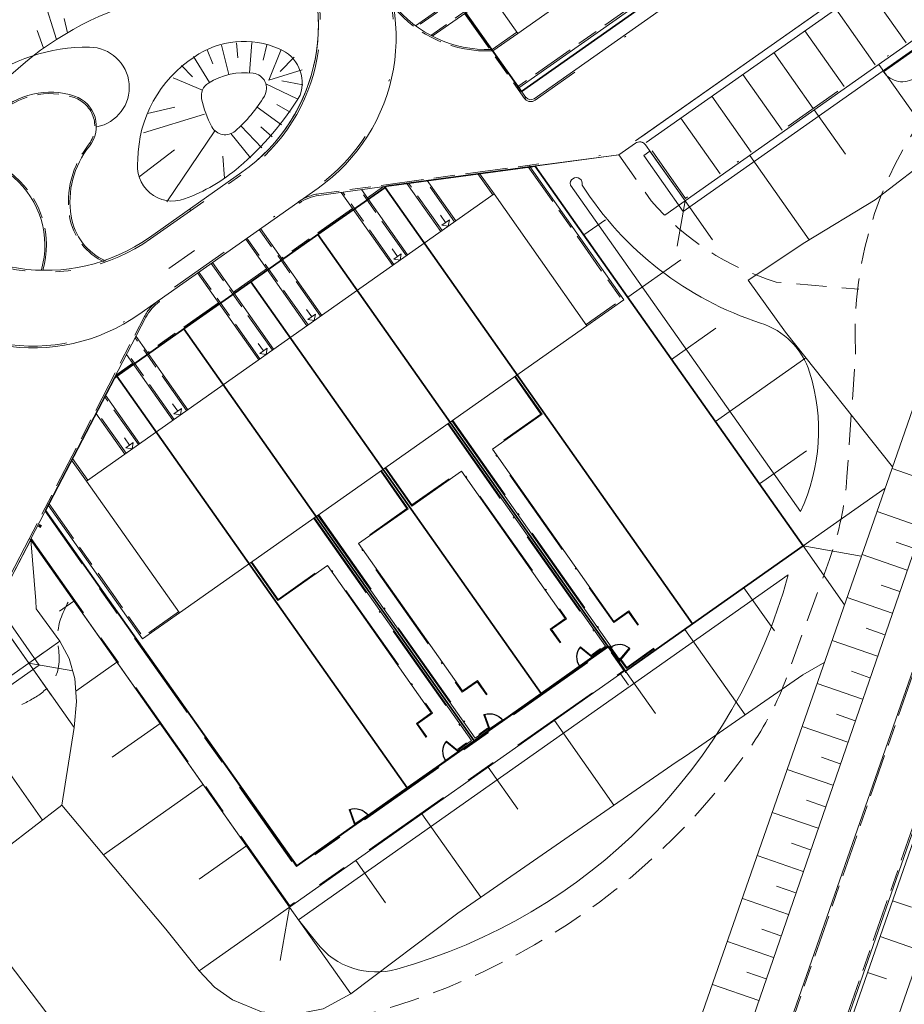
# Model space of a CAD drawing. Header units: metres. Extents: x 150385 to 171486, y 478588 to 485023.
# Tile 207 of 256: x 151389 to 151447, y 484051 to 484115. Entities that reach past the tile are written whole.
import ezdxf
from ezdxf.lldxf.tags import DXFTag

# ---------------------------------------------------------------- set-up
doc = ezdxf.new("R2010")
doc.units = ezdxf.units.M
for name, pattern in [('ACAD_ISO10W100', [18, 12, -3, 0, -3]), ('Dash', [6.35, 3.175, -3.175]), ('KAD', [12, 5, -1, 2, -1, 2, -1]), ('Stippelfijn', [3, 2, -1]), ('VH-GELEIDEBAND', [6, 2, -2, 0, -2]), ('VH-OPSLUITBAND_100X200', [16, 8, -2, 4, -2]), ('VH-OPSLUITBAND_120X250', [26, 16, -4, 2, -4]), ('VH-OPSLUITBAND_60X200', [12, 6, -2, 2, -2])]:
    doc.linetypes.add(name, pattern=pattern)
for name, color, linetype, lineweight, true_color in [('B-WE-KG-GRENS_PERCEEL-GV', 150, 'KG-PERCEEL', 30, 0x007fff), ('N-GV-GR-ERFAFSCHEIDING_RASTERHEKWERK_HEDERA-G', 7, 'GR-HAAG1', 35, 0x3c602f), ('N-GV-GR-WANDELROUTE-G', 7, 'Stippelfijn', 50, 0xd2a62d), ('N-GV-GW-TALUDARCERING-G', 7, 'Continuous', 15, 0x738c74), ('N-WA-GW-TALUDARCERING_KORT-G', 7, 'Continuous', 15, 0x898989), ('N-WA-GW-TALUDARCERING_LANG-G', 7, 'Continuous', 18, 0x898989), ('N-WE-GW-GRONDWERKLIJN-G', 7, 'Continuous', 30, 0x4d4d4d)]:
    doc.layers.add(name, color=color, linetype=linetype, lineweight=lineweight, true_color=true_color)
for name, color, linetype, lineweight in [('N-PV-OG-BEBOUWING_ENTREE-S', 7, 'Continuous', 18), ('N-PV-OG-KADASTRAAL_BEBOUWING-G', 7, 'Continuous', 35), ('N-WE-GW-TALUDARCERING_LANG-G', 251, 'Continuous', 18), ('N-WE-IE-MEUBILAIR_WEGMEUBILAIR_PAAL_OBJECT-S', 7, 'Continuous', 25), ('N-WE-IE-TERREINAFSCHEIDING_POORT-S', 5, 'Continuous', 25), ('N-WE-VH-KANTOPSLUITING_ACHTERKANTBAND-G', 7, 'Continuous', 5), ('N-WE-VH-KANTOPSLUITING_ACHTERKANTBAND-TERRAS-G', 7, 'Continuous', 5), ('N-WE-VH-KANTOPSLUITING_GELEIDEBAND-ANTRACIET_40_120X250-G', 7, 'VH-GELEIDEBAND', 35), ('N-WE-VH-KANTOPSLUITING_OPSLUITBAND-ANTRACIET_100X200-G', 7, 'VH-OPSLUITBAND_100X200', 35), ('N-WE-VH-KANTOPSLUITING_OPSLUITBAND-ANTRACIET_120X250-G', 7, 'VH-OPSLUITBAND_120X250', 35), ('N-WE-VH-KANTOPSLUITING_OPSLUITBAND-ANTRACIET_60X200-G', 7, 'ACAD_ISO10W100', 35), ('N-WE-VH-KANTOPSLUITING_OPSLUITBAND_60X200-G', 7, 'VH-OPSLUITBAND_60X200', 35), ('N-WE-VH-MATERIAALGRENS-G', 7, 'Continuous', 9), ('N-XX-KG-GRENS_PERCEEL-G', 252, 'KAD', 15)]:
    doc.layers.add(name, color=color, linetype=linetype, lineweight=lineweight)
doc.layers.add('X-XX-HULPLIJN', color=1, linetype='Continuous', lineweight=35, plot=False)
doc.styles.get("Standard").update_dxf_attribs({"font": 'NLCS-ISO.ttf'})
doc.linetypes.add('GR-HAAG1', pattern='A,6,[176,NLCS.SHX,S=0.125,R=0,X=0,Y=0],-2', length=8)
tags = doc.linetypes.add('KG-PERCEEL', pattern='A,5.5,-2,["P",Standard,S=1.8,R=0,X=-0.5,Y=-0.9],-2,5.5,-2,[5,NLCS.shx,S=0.75,R=0,X=0,Y=0],-2', length=19).pattern_tags.tags
tags[6] = DXFTag(74, 10)

# ---------------------------------------------------------------- blocks, each defined once
blk = doc.blocks.new('A$C89842213')
at = {"color": 251, "linetype": 'Dash', "true_color": 0x636466}
for p, q in [((1.057, 0.082), (0.819, 0.97)), ((0.858, 0.981), (1.096, 0.092))]:
    blk.add_line(p, q, dxfattribs=at)
at = {"color": 251, "true_color": 0x636466}
for p, q in [((0.09, 0.02), (1.01, 0.02)), ((1.01, -0.02), (0.09, -0.02))]:
    blk.add_line(p, q, dxfattribs=at)
for points in [[(0.809, 1.009), (0.819, 0.97), (0.858, 0.981), (0.847, 1.019)], [(0.05, -0.02), (0.09, -0.02), (0.09, 0.02), (0.05, 0.02)], [(1.01, -0.02), (1.05, -0.02), (1.05, 0.02), (1.01, 0.02)], [(1.057, 0.082), (1.068, 0.043), (1.106, 0.053), (1.096, 0.092)]]:
    blk.add_lwpolyline(points, close=True, dxfattribs=at)
for centre in [(0, 0), (1.1, 0)]:
    blk.add_circle(centre, 0.03, dxfattribs=at)
blk.add_arc((1.096, 0.003), 1.046, 105.9562, 179.06766, dxfattribs=at)

msp = doc.modelspace()

# ---------------------------------------------------------------- hatches: boundary and pattern name
at = {"layer": 'N-WE-IE-MEUBILAIR_WEGMEUBILAIR_PAAL_OBJECT-S', "lineweight": 5}
h = msp.add_hatch(color=7, dxfattribs=at)
h.dxf.hatch_style = 1
h.paths.add_polyline_path([(151389.907, 484081.971), (151389.778, 484082.038), (151389.847, 484082.171), (151389.976, 484082.104)])

# ---------------------------------------------------------------- linework, layer by layer
at = {"layer": 'B-WE-KG-GRENS_PERCEEL-GV', "flags": 128}
for points in [[(151368.512, 484166.051), (151375.798, 484171.186), (151380.211, 484174.3), (151384.628, 484177.409), (151389.042, 484180.521), (151393.454, 484183.636), (151400.747, 484188.763), (151415.493, 484167.838), (151415.156, 484167.601), (151420.291, 484160.316), (151423.398, 484155.899), (151426.509, 484151.484), (151429.621, 484147.073), (151432.732, 484142.662), (151435.842, 484138.24), (151438.955, 484133.83), (151444.087, 484126.545), (151421.609, 484110.699), (151416.467, 484117.987), (151413.359, 484122.406), (151410.252, 484126.819), (151407.138, 484131.229), (151404.027, 484135.644), (151400.916, 484140.056), (151397.809, 484144.475), (151392.667, 484151.76), (151403.79, 484159.594), (151402.637, 484161.232), (151398.221, 484158.119), (151393.808, 484155.006), (151389.392, 484151.897), (151382.104, 484146.758)], [(151368.512, 484166.051), (151375.798, 484171.186), (151380.211, 484174.3), (151384.628, 484177.409), (151389.042, 484180.521), (151393.454, 484183.636), (151400.747, 484188.763), (151415.493, 484167.838), (151415.156, 484167.601), (151420.291, 484160.316), (151423.398, 484155.899), (151426.509, 484151.484), (151429.621, 484147.073), (151432.732, 484142.662), (151435.842, 484138.24), (151438.955, 484133.83), (151444.087, 484126.545), (151421.609, 484110.699), (151416.467, 484117.987), (151413.359, 484122.406), (151410.252, 484126.819), (151407.138, 484131.229), (151404.027, 484135.644), (151400.916, 484140.056), (151397.809, 484144.475), (151392.667, 484151.76), (151403.79, 484159.594), (151402.637, 484161.232), (151398.221, 484158.119), (151393.808, 484155.006), (151389.392, 484151.897), (151382.104, 484146.758)], [(151368.512, 484166.051), (151375.798, 484171.186), (151380.211, 484174.3), (151384.628, 484177.409), (151389.042, 484180.521), (151393.454, 484183.636), (151400.747, 484188.763), (151415.493, 484167.838), (151415.156, 484167.601), (151420.291, 484160.316), (151423.398, 484155.899), (151426.509, 484151.484), (151429.621, 484147.073), (151432.732, 484142.662), (151435.842, 484138.24), (151438.955, 484133.83), (151444.087, 484126.545), (151421.609, 484110.699), (151416.467, 484117.987), (151413.359, 484122.406), (151410.252, 484126.819), (151407.138, 484131.229), (151404.027, 484135.644), (151400.916, 484140.056), (151397.809, 484144.475), (151392.667, 484151.76), (151403.79, 484159.594), (151402.637, 484161.232), (151398.221, 484158.119), (151393.808, 484155.006), (151389.392, 484151.897), (151382.104, 484146.758)], [(151368.512, 484166.051), (151375.798, 484171.186), (151380.211, 484174.3), (151384.628, 484177.409), (151389.042, 484180.521), (151393.454, 484183.636), (151400.747, 484188.763), (151415.493, 484167.838), (151415.156, 484167.601), (151420.291, 484160.316), (151423.398, 484155.899), (151426.509, 484151.484), (151429.621, 484147.073), (151432.732, 484142.662), (151435.842, 484138.24), (151438.955, 484133.83), (151444.087, 484126.545), (151421.609, 484110.699), (151416.467, 484117.987), (151413.359, 484122.406), (151410.252, 484126.819), (151407.138, 484131.229), (151404.027, 484135.644), (151400.916, 484140.056), (151397.809, 484144.475), (151392.667, 484151.76), (151403.79, 484159.594), (151402.637, 484161.232), (151398.221, 484158.119), (151393.808, 484155.006), (151389.392, 484151.897), (151382.104, 484146.758)], [(151368.512, 484166.051), (151375.798, 484171.186), (151380.211, 484174.3), (151384.628, 484177.409), (151389.042, 484180.521), (151393.454, 484183.636), (151400.747, 484188.763), (151415.493, 484167.838), (151415.156, 484167.601), (151420.291, 484160.316), (151423.398, 484155.899), (151426.509, 484151.484), (151429.621, 484147.073), (151432.732, 484142.662), (151435.842, 484138.24), (151438.955, 484133.83), (151444.087, 484126.545), (151421.609, 484110.699), (151416.467, 484117.987), (151413.359, 484122.406), (151410.252, 484126.819), (151407.138, 484131.229), (151404.027, 484135.644), (151400.916, 484140.056), (151397.809, 484144.475), (151392.667, 484151.76), (151403.79, 484159.594), (151402.637, 484161.232), (151398.221, 484158.119), (151393.808, 484155.006), (151389.392, 484151.897), (151382.104, 484146.758)], [(151416.467, 484117.987), (151421.609, 484110.699), (151444.087, 484126.545), (151438.955, 484133.83)], [(151416.467, 484117.987), (151421.609, 484110.699), (151444.087, 484126.545), (151438.955, 484133.83)], [(151416.467, 484117.987), (151421.609, 484110.699), (151444.087, 484126.545), (151438.955, 484133.83)], [(151416.467, 484117.987), (151421.609, 484110.699), (151444.087, 484126.545), (151438.955, 484133.83)], [(151416.467, 484117.987), (151421.609, 484110.699), (151444.087, 484126.545), (151438.955, 484133.83)], [(151390.24, 484083.093), (151394.777, 484091.819), (151394.942, 484091.942), (151399.353, 484095.069), (151403.77, 484098.164), (151408.176, 484101.279), (151412.605, 484104.383), (151412.713, 484104.461), (151422.51, 484105.797), (151440.166, 484080.752), (151432.875, 484075.622), (151428.459, 484072.509), (151427.298, 484074.14), (151422.895, 484071.027), (151418.483, 484067.917), (151414.065, 484064.801), (151406.787, 484059.673)], [(151390.24, 484083.093), (151394.777, 484091.819), (151394.942, 484091.942), (151399.353, 484095.069), (151403.77, 484098.164), (151408.176, 484101.279), (151412.605, 484104.383), (151412.713, 484104.461), (151422.51, 484105.797), (151440.166, 484080.752), (151432.875, 484075.622), (151428.459, 484072.509), (151427.298, 484074.14), (151422.895, 484071.027), (151418.483, 484067.917), (151414.065, 484064.801), (151406.787, 484059.673)], [(151390.24, 484083.093), (151394.777, 484091.819), (151394.942, 484091.942), (151399.353, 484095.069), (151403.77, 484098.164), (151408.176, 484101.279), (151412.605, 484104.383), (151412.713, 484104.461), (151422.51, 484105.797), (151440.166, 484080.752), (151432.875, 484075.622), (151428.459, 484072.509), (151427.298, 484074.14), (151422.895, 484071.027), (151418.483, 484067.917), (151414.065, 484064.801), (151406.787, 484059.673)], [(151390.24, 484083.093), (151394.777, 484091.819), (151394.942, 484091.942), (151399.353, 484095.069), (151403.77, 484098.164), (151408.176, 484101.279), (151412.605, 484104.383), (151412.713, 484104.461), (151422.51, 484105.797), (151440.166, 484080.752), (151432.875, 484075.622), (151428.459, 484072.509), (151427.298, 484074.14), (151422.895, 484071.027), (151418.483, 484067.917), (151414.065, 484064.801), (151406.787, 484059.673)], [(151390.24, 484083.093), (151394.777, 484091.819), (151394.942, 484091.942), (151399.353, 484095.069), (151403.77, 484098.164), (151408.176, 484101.279), (151412.605, 484104.383), (151412.713, 484104.461), (151422.51, 484105.797), (151440.166, 484080.752), (151432.875, 484075.622), (151428.459, 484072.509), (151427.298, 484074.14), (151422.895, 484071.027), (151418.483, 484067.917), (151414.065, 484064.801), (151406.787, 484059.673)], [(151432.875, 484075.622), (151440.166, 484080.752), (151422.51, 484105.797), (151412.713, 484104.461), (151412.605, 484104.383)], [(151432.875, 484075.622), (151440.166, 484080.752), (151422.51, 484105.797), (151412.713, 484104.461), (151412.605, 484104.383)], [(151432.875, 484075.622), (151440.166, 484080.752), (151422.51, 484105.797), (151412.713, 484104.461), (151412.605, 484104.383)], [(151432.875, 484075.622), (151440.166, 484080.752), (151422.51, 484105.797), (151412.713, 484104.461), (151412.605, 484104.383)], [(151432.875, 484075.622), (151440.166, 484080.752), (151422.51, 484105.797), (151412.713, 484104.461), (151412.605, 484104.383)], [(151412.605, 484104.383), (151408.176, 484101.279), (151427.298, 484074.14), (151428.459, 484072.509), (151432.875, 484075.622)], [(151412.605, 484104.383), (151408.176, 484101.279), (151427.298, 484074.14), (151428.459, 484072.509), (151432.875, 484075.622)], [(151412.605, 484104.383), (151408.176, 484101.279), (151427.298, 484074.14), (151428.459, 484072.509), (151432.875, 484075.622)], [(151412.605, 484104.383), (151408.176, 484101.279), (151427.298, 484074.14), (151428.459, 484072.509), (151432.875, 484075.622)], [(151412.605, 484104.383), (151408.176, 484101.279), (151427.298, 484074.14), (151428.459, 484072.509), (151432.875, 484075.622)], [(151408.176, 484101.279), (151403.77, 484098.164), (151422.895, 484071.027), (151427.298, 484074.14)], [(151408.176, 484101.279), (151403.77, 484098.164), (151422.895, 484071.027), (151427.298, 484074.14)], [(151408.176, 484101.279), (151403.77, 484098.164), (151422.895, 484071.027), (151427.298, 484074.14)], [(151408.176, 484101.279), (151403.77, 484098.164), (151422.895, 484071.027), (151427.298, 484074.14)], [(151408.176, 484101.279), (151403.77, 484098.164), (151422.895, 484071.027), (151427.298, 484074.14)], [(151422.895, 484071.027), (151403.77, 484098.164), (151399.353, 484095.069), (151418.483, 484067.917)], [(151422.895, 484071.027), (151403.77, 484098.164), (151399.353, 484095.069), (151418.483, 484067.917)], [(151422.895, 484071.027), (151403.77, 484098.164), (151399.353, 484095.069), (151418.483, 484067.917)], [(151422.895, 484071.027), (151403.77, 484098.164), (151399.353, 484095.069), (151418.483, 484067.917)], [(151422.895, 484071.027), (151403.77, 484098.164), (151399.353, 484095.069), (151418.483, 484067.917)], [(151399.353, 484095.069), (151394.942, 484091.942), (151414.065, 484064.801), (151418.483, 484067.917)], [(151399.353, 484095.069), (151394.942, 484091.942), (151414.065, 484064.801), (151418.483, 484067.917)], [(151399.353, 484095.069), (151394.942, 484091.942), (151414.065, 484064.801), (151418.483, 484067.917)], [(151399.353, 484095.069), (151394.942, 484091.942), (151414.065, 484064.801), (151418.483, 484067.917)], [(151399.353, 484095.069), (151394.942, 484091.942), (151414.065, 484064.801), (151418.483, 484067.917)], [(151414.065, 484064.801), (151394.942, 484091.942), (151394.777, 484091.819), (151390.24, 484083.093), (151406.787, 484059.673)], [(151414.065, 484064.801), (151394.942, 484091.942), (151394.777, 484091.819), (151390.24, 484083.093), (151406.787, 484059.673)], [(151414.065, 484064.801), (151394.942, 484091.942), (151394.777, 484091.819), (151390.24, 484083.093), (151406.787, 484059.673)], [(151414.065, 484064.801), (151394.942, 484091.942), (151394.777, 484091.819), (151390.24, 484083.093), (151406.787, 484059.673)], [(151414.065, 484064.801), (151394.942, 484091.942), (151394.777, 484091.819), (151390.24, 484083.093), (151406.787, 484059.673)]]:
    msp.add_lwpolyline(points, close=True, dxfattribs=at)
at = {"layer": 'N-GV-GR-ERFAFSCHEIDING_RASTERHEKWERK_HEDERA-G', "color": 7, "lineweight": 5, "ltscale": 0.5, "flags": 128}
for points in [[(151435.326, 484077.344), (151440.161, 484080.751), (151428.6, 484097.156)], [(151421.313, 484092.021), (151431.722, 484077.25)], [(151427.308, 484074.14), (151416.899, 484088.911)], [(151412.484, 484085.8), (151421.741, 484072.664)], [(151418.479, 484067.92), (151408.071, 484082.689)], [(151403.656, 484079.579), (151412.913, 484066.443)], [(151396.361, 484074.432), (151406.79, 484059.681), (151410.632, 484062.388)], [(151426.327, 484073.449), (151427.308, 484074.14)], [(151428.46, 484072.505), (151430.421, 484073.887)], [(151417.498, 484067.227), (151419.46, 484068.609)]]:
    msp.add_lwpolyline(points, dxfattribs=at)
at = {"layer": 'N-GV-GR-WANDELROUTE-G', "color": 7, "lineweight": 5, "flags": 128}
for points in [[(151197.24, 483878.701), (151197.581, 483878.217, 0.119257), (151199.349, 483876.668, 0.248415), (151216.868, 483876.752, -0.414426), (151235.444, 483871.375, 0.423823), (151263.314, 483863.22, -0.294129), (151283.816, 483864.181, 0.13088), (151292.142, 483861.252, 0.174715), (151298.682, 483863.047), (151334.232, 483888.099, 0.310297), (151338.136, 483900.7, -0.36681), (151348.087, 483921.052, 0.164931), (151363.059, 483934.9, 0.109145), (151364.7, 483942.289, -0.380096), (151374.054, 483952.791, 0.181244), (151402.269, 483967.312, 0.399209), (151397.632, 483986.041, -0.090785), (151381.546, 484005.349, -0.393935), (151387.148, 484023.175, 0.278291), (151395.709, 484035.38, 0.045668), (151396.029, 484040.778, -0.380507), (151401.63, 484048.428, 0.233724), (151436.629, 484067.424, 0.066663), (151439.086, 484072.131), (151441.895, 484079.871, 0.06975), (151443.046, 484085.303), (151443.614, 484093.462, -0.190469), (151449.403, 484110.753, -0.085928), (151452.818, 484113.978), (151454.457, 484115.186)], [(151428.014, 484106.534), (151430.15, 484103.502, 0.144077), (151438.391, 484098.149), (151443.821, 484097.678)]]:
    msp.add_lwpolyline(points, format="xyb", dxfattribs=at)
at = {"layer": 'N-GV-GR-WANDELROUTE-G', "color": 7, "lineweight": 5}
msp.add_spline([(151388.669, 484070.301), (151390.133, 484071.193), (151391.073, 484072.668), (151391.045, 484075.048), (151391.881, 484077.35)], degree=3, dxfattribs=at)
at = {"layer": 'N-GV-GW-TALUDARCERING-G', "color": 7, "lineweight": 5}
for p, q in [((151390.961, 484114.14), (151390.089, 484116.914)), ((151391.679, 484114.581), (151391.463, 484115.525)), ((151390.103, 484113.558), (151389.677, 484114.727)), ((151401.841, 484113.769), (151402.307, 484111.824)), ((151402.827, 484113.926), (151402.908, 484112.929)), ((151403.826, 484113.93), (151403.681, 484111.935)), ((151404.814, 484113.781), (151404.581, 484112.768)), ((151399.997, 484113.013), (151401.03, 484111.301)), ((151400.89, 484113.462), (151401.269, 484112.537)), ((151405.768, 484113.483), (151404.957, 484111.455)), ((151406.62, 484112.974), (151405.702, 484112.028)), ((151399.192, 484112.424), (151399.92, 484111.68)), ((151407.138, 484112.131), (151404.957, 484111.455)), ((151398.637, 484111.6), (151400.579, 484110.802)), ((151406.822, 484110.215), (151404.75, 484111.223)), ((151407.188, 484111.143), (151405.803, 484111.422)), ((151405.794, 484108.502), (151404.176, 484109.678)), ((151406.346, 484109.336), (151405.488, 484109.851)), ((151396.7, 484107.985), (151400.716, 484109.213)), ((151396.947, 484109.265), (151398.749, 484109.67)), ((151404.482, 484106.996), (151403.095, 484108.436)), ((151405.171, 484107.72), (151404.417, 484108.377)), ((151398.227, 484103.439), (151401.396, 484108.125)), ((151403.733, 484106.335), (151402.446, 484107.93)), ((151396.4, 484105.08), (151398.73, 484106.862)), ((151402.021, 484104.986), (151401.917, 484106.44))]:
    msp.add_line(p, q, dxfattribs=at)
at = {"layer": 'N-PV-OG-BEBOUWING_ENTREE-S', "color": 7, "lineweight": 5}
for p, q in [((151416.602, 484102.073), (151416.257, 484102.564)), ((151416.775, 484101.828), (151416.357, 484101.9)), ((151416.848, 484102.246), (151416.775, 484101.828)), ((151413.431, 484099.838), (151413.085, 484100.329)), ((151413.676, 484100.011), (151413.604, 484099.593)), ((151413.604, 484099.593), (151413.186, 484099.665)), ((151407.774, 484095.852), (151407.429, 484096.342)), ((151407.947, 484095.607), (151407.529, 484095.679)), ((151408.02, 484096.025), (151407.947, 484095.607)), ((151404.603, 484093.617), (151404.257, 484094.107)), ((151404.848, 484093.79), (151404.776, 484093.372)), ((151404.776, 484093.372), (151404.358, 484093.444)), ((151398.946, 484089.631), (151398.601, 484090.121)), ((151399.191, 484089.804), (151399.119, 484089.386)), ((151399.119, 484089.386), (151398.701, 484089.458)), ((151395.775, 484087.396), (151395.429, 484087.886)), ((151395.947, 484087.15), (151395.529, 484087.223)), ((151396.02, 484087.569), (151395.947, 484087.15))]:
    msp.add_line(p, q, dxfattribs=at)
at = {"layer": 'N-PV-OG-BEBOUWING_ENTREE-S', "color": 7, "lineweight": 5, "flags": 128}
for points in [[(151416.357, 484101.9), (151416.848, 484102.246)], [(151413.186, 484099.665), (151413.676, 484100.011)], [(151407.529, 484095.679), (151408.02, 484096.025)], [(151404.358, 484093.444), (151404.848, 484093.79)], [(151398.701, 484089.458), (151399.191, 484089.804)], [(151395.529, 484087.223), (151396.02, 484087.569)]]:
    msp.add_lwpolyline(points, dxfattribs=at)
at = {"layer": 'N-PV-OG-KADASTRAAL_BEBOUWING-G', "color": 7, "lineweight": 5}
for points in [[(151421.349, 484114.538), (151430.038, 484120.661), (151404.888, 484156.35), (151396.199, 484150.227)], [(151392.931, 484085.025), (151399.054, 484076.336), (151425.915, 484095.264), (151419.791, 484103.953)]]:
    msp.add_lwpolyline(points, close=True, dxfattribs=at)
at = {"layer": 'N-WA-GW-TALUDARCERING_KORT-G', "color": 7, "lineweight": 5}
for p, q in [((151445.153, 484112.495), (151449.156, 484106.814)), ((151440.894, 484109.494), (151442.954, 484106.571)), ((151436.635, 484106.493), (151440.558, 484100.927)), ((151432.377, 484103.492), (151431.051, 484102.557)), ((151432.377, 484103.492), (151431.86, 484100.51)), ((151432.377, 484103.492), (151434.187, 484100.923)), ((151425.715, 484101.25), (151427.129, 484102.246)), ((151428.605, 484097.15), (151432.093, 484099.609)), ((151431.494, 484093.05), (151434.414, 484095.108)), ((151434.383, 484088.95), (151440.346, 484093.153)), ((151437.272, 484084.851), (151440.37, 484087.034)), ((151440.161, 484080.751), (151445.569, 484084.562)), ((151440.161, 484080.751), (151443.992, 484080.087)), ((151440.161, 484080.751), (151442.892, 484076.875)), ((151436.261, 484078.002), (151438.261, 484075.163)), ((151392.101, 484077.124), (151391.156, 484076.458)), ((151432.36, 484075.254), (151436.334, 484069.615)), ((151389.127, 484073.026), (151390.152, 484073.748)), ((151389.127, 484073.026), (151392.024, 484072.524)), ((151389.127, 484073.026), (151390.622, 484070.905)), ((151394.945, 484073.089), (151392.222, 484071.171)), ((151428.129, 484072.321), (151428.651, 484071.579)), ((151428.46, 484072.505), (151428.442, 484072.4)), ((151428.46, 484072.505), (151428.443, 484072.493)), ((151428.46, 484072.505), (151430.435, 484069.701)), ((151384.868, 484070.024), (151390.039, 484062.687)), ((151397.788, 484069.055), (151394.626, 484066.827)), ((151423.767, 484069.247), (151427.692, 484063.677)), ((151419.404, 484066.173), (151421.354, 484063.405)), ((151400.631, 484065.02), (151394.063, 484060.391)), ((151415.042, 484063.098), (151418.917, 484057.599)), ((151403.474, 484060.985), (151400.358, 484058.789)), ((151410.68, 484060.024), (151412.648, 484057.231)), ((151406.318, 484056.95), (151400.366, 484052.756)), ((151406.318, 484056.95), (151405.708, 484053.431)), ((151406.318, 484056.95), (151410.349, 484051.23))]:
    msp.add_line(p, q, dxfattribs=at)
for points in [[(151392.116, 484068.784, 0), (151392.269, 484070.499, 0), (151392.163, 484072.019, 0), (151391.799, 484073.342, 0), (151391.176, 484074.47, 0), (151389.608, 484076.617, 0), (151389.6, 484077.133, 0), (151389.258, 484081.159, 0)], [(151391.176, 484074.47, 0), (151389.127, 484073.026, 0), (151392.116, 484068.784, 0), (151391.321, 484063.67, 0)]]:
    msp.add_polyline3d(points, dxfattribs=at)
at = {"layer": 'N-WA-GW-TALUDARCERING_LANG-G', "color": 7, "lineweight": 5}
for p, q in [((151446.053, 484057.369), (151447.29, 484056.938)), ((151445.231, 484055.008), (151447.932, 484054.067)), ((151444.409, 484052.647), (151445.646, 484052.216))]:
    msp.add_line(p, q, dxfattribs=at)
at = {"layer": 'N-WE-GW-GRONDWERKLIJN-G', "color": 7, "lineweight": 5, "flags": 128}
for points in [[(151397.92, 484123.817, -0.497647), (151395.531, 484116.349, 0.121282), (151387.052, 484110.903, 0.007677), (151385.949, 484109.296, -0.175056), (151385.374, 484108.934, -0.301852), (151383.311, 484109.736), (151380.335, 484113.959, -0.417087), (151382.258, 484121.014, 0.118538), (151389.902, 484129.167, -0.021076), (151390.318, 484129.839, -0.531073), (151393.631, 484129.903), (151397.92, 484123.817)], [(151464.105, 484120.456), (151464.678, 484120.86), (151467.559, 484116.77, -0.241808), (151468.194, 484112.245), (151436.98, 484022.622, 0.357632), (151438.291, 484019.05, -0.077888), (151455.021, 484005.311, -0.145405), (151464.719, 483984.656, -0.340886), (151458.937, 483974.243, -0.198991), (151411.258, 483973.581, -0.30975), (151408.896, 483977.101, -0.497312), (151410.007, 483977.643)], [(151446.924, 484119.86, 0.414183), (151446.808, 484119.191), (151449.412, 484115.496), (151432.377, 484103.492), (151429.773, 484107.186, 0.413241), (151429.106, 484107.303), (151428.014, 484106.534), (151422.506, 484105.804), (151440.161, 484080.751), (151428.46, 484072.505), (151428.437, 484072.538), (151406.318, 484056.95), (151389.258, 484081.159), (151387.685, 484078.126), (151386.639, 484077.389, 0.414216), (151386.523, 484076.72), (151389.127, 484073.026), (151372.092, 484061.021), (151369.488, 484064.716, 0.414187), (151368.819, 484064.832), (151368.041, 484064.283, -0.330012), (151367.184, 484064.303), (151388.398, 484034.229), (151363.111, 484016.409)], [(151407.024, 484110.467, 0.394892), (151405.634, 484113.519, 0.262811), (151400.031, 484112.982, 0.249937), (151396.32, 484106.219, 0.57904), (151399.4, 484103.628, 0.090974), (151402.974, 484105.724, 0.079387), (151407.024, 484110.467)], [(151400.521, 484110.22, 0.077491), (151401.201, 484108.373, 0.476115), (151402.73, 484108.103, 0.080635), (151404.657, 484110.409, 0.539528), (151403.923, 484111.911, 0.172895), (151400.972, 484111.265, 0.312266), (151400.521, 484110.22)]]:
    msp.add_lwpolyline(points, format="xyb", dxfattribs=at)
for points in [[(151432.52, 484018.491), (151465.775, 484113.973), (151462.226, 484119.009)], [(151454.889, 484111.323), (151453.401, 484109.836), (151448.966, 484106.679), (151444.9, 484103.56), (151440.274, 484100.755), (151436.542, 484098.269), (151439.005, 484094.842), (151446.055, 484085.958)], [(151441.578, 484073.103), (151440.141, 484072.252), (151432.411, 484066.898), (151431.781, 484066.51), (151417.401, 484056.557), (151410.349, 484051.23), (151408.537, 484050.248), (151406.517, 484049.839), (151404.465, 484050.039), (151402.562, 484050.829), (151401.364, 484051.679), (151400.366, 484052.756), (151398.165, 484055.487), (151391.321, 484063.67), (151387.657, 484060.858), (151383.972, 484058.299), (151393.541, 484045.689), (151397.714, 484040.801), (151399.114, 484038.16), (151399.782, 484035.247), (151399.674, 484032.26), (151398.795, 484029.403), (151397.713, 484027.679)]]:
    msp.add_lwpolyline(points, dxfattribs=at)
at = {"layer": 'N-WE-GW-GRONDWERKLIJN-G', "color": 7, "lineweight": 5, "elevation": 0, "flags": 128}
msp.add_lwpolyline([(151456.975, 484115.431), (151458.7, 484112.984), (151429.692, 484028.836, -0.008486), (151431.991, 484028.372), (151428.966, 484026.731, 0.087914), (151405.618, 484026.766, 0.145405), (151386.728, 484017.344, 0.340886), (151385.396, 484009.206, 0.087507), (151398.169, 483993.063, 0.050277), (151407.799, 483986.094, 0.915298), (151408.548, 483987.394, -0.050257), (151399.165, 483994.184, -0.087507), (151386.716, 484009.919, -0.340886), (151387.752, 484016.248, -0.145405), (151405.878, 484025.289, -0.087529), (151428.604, 484025.272)], format="xyb", dxfattribs=at)
msp.add_lwpolyline([(151426.614, 484030.137), (151455.647, 484113.497), (151455.177, 484114.164), (151455.585, 484114.452)], dxfattribs=at)
at = {"layer": 'N-WE-GW-TALUDARCERING_LANG-G', "color": 7, "lineweight": 5, "flags": 128}
for points in [[(151448.963, 484084.831), (151446.019, 484085.853)], [(151447.985, 484081.995), (151445.032, 484083.02)], [(151447.496, 484080.577), (151446.286, 484080.997)], [(151447.008, 484079.159), (151444.046, 484080.187)], [(151446.519, 484077.741), (151445.302, 484078.163)], [(151446.03, 484076.322), (151443.059, 484077.354)], [(151445.541, 484074.904), (151444.318, 484075.329)], [(151445.052, 484073.486), (151442.072, 484074.521)], [(151444.563, 484072.068), (151443.334, 484072.495)], [(151444.074, 484070.65), (151441.085, 484071.688)], [(151443.586, 484069.232), (151442.35, 484069.661)], [(151443.097, 484067.814), (151440.099, 484068.855)], [(151442.608, 484066.396), (151441.366, 484066.827)], [(151442.119, 484064.978), (151439.112, 484066.022)], [(151441.63, 484063.559), (151440.382, 484063.993)], [(151441.141, 484062.141), (151438.125, 484063.189)], [(151440.652, 484060.723), (151439.398, 484061.159)], [(151440.164, 484059.305), (151437.139, 484060.356)], [(151439.675, 484057.887), (151438.413, 484058.325)], [(151439.186, 484056.469), (151436.152, 484057.522)], [(151438.697, 484055.051), (151437.429, 484055.491)], [(151438.208, 484053.633), (151435.165, 484054.689)], [(151437.719, 484052.215), (151436.445, 484052.657)], [(151437.23, 484050.796), (151434.179, 484051.856)]]:
    msp.add_lwpolyline(points, dxfattribs=at)
at = {"layer": 'N-WE-IE-MEUBILAIR_WEGMEUBILAIR_PAAL_OBJECT-S', "color": 7, "lineweight": 5}
msp.add_lwpolyline([(151389.907, 484081.971), (151389.778, 484082.038), (151389.847, 484082.171), (151389.976, 484082.104)], close=True, dxfattribs=at)
at = {"layer": 'N-WE-VH-KANTOPSLUITING_ACHTERKANTBAND-G', "color": 7, "lineweight": 5}
for p, q in [((151461.6, 484113.388, 0), (151427.229, 484014.699)), ((151421.799, 484110.253), (151421.897, 484110.322)), ((151422.155, 484105.756), (151422.141, 484105.855)), ((151406.91, 484103.44), (151406.968, 484103.358)), ((151397.687, 484096.94), (151397.744, 484096.858)), ((151389.245, 484081.177), (151389.156, 484081.223))]:
    msp.add_line(p, q, dxfattribs=at)
at = {"layer": 'N-WE-VH-KANTOPSLUITING_ACHTERKANTBAND-G', "color": 7, "lineweight": 5, "flags": 128}
for points in [[(151361.505, 484163.183, 0.414214), (151362.174, 484163.067), (151365.868, 484165.671), (151377.873, 484148.636), (151374.104, 484145.98, 0.436278), (151374.03, 484145.428, 0.368263), (151381.487, 484144.079, -0.388943), (151397.488, 484140.585), (151411.123, 484121.236, -0.414214), (151408.198, 484104.347), (151396.378, 484096.017, -0.414214), (151379.489, 484098.943), (151365.847, 484118.302, -0.383411), (151367.761, 484134.394, 0.384694), (151368.67, 484142.185), (151367.408, 484143.976, 0.414214), (151367.017, 484144.044), (151363.257, 484141.394), (151352.693, 484156.386), (151356.289, 484158.92, 0.414214), (151356.405, 484159.589, 0.414214)], [(151421.897, 484110.322, 0.414211), (151422.426, 484110.231), (151444.025, 484125.451, -0.415239), (151445.03, 484125.275), (151447.781, 484121.342, -0.41316), (151447.606, 484120.341), (151446.924, 484119.86, 0.414187), (151446.808, 484119.191), (151449.412, 484115.496), (151432.377, 484103.492), (151429.773, 484107.186, 0.414271), (151429.104, 484107.302), (151428.014, 484106.534), (151422.157, 484105.736)], [(151419.604, 484113.483, -0.238883), (151413.128, 484116.492, -0.238883)], [(151389.964, 484098.951, 0.292226), (151388.143, 484105.038, -0.032068), (151386.854, 484106.35, -0.397721), (151386.982, 484109.232, -0.280247), (151392.152, 484110.403, -0.520354), (151393.127, 484107.104, 0.21102), (151391.919, 484102.492, 0.25372), (151394.189, 484099.547, 0.25372)], [(151406.968, 484103.358, -0.120192), (151408.247, 484103.861), (151422.155, 484105.756)], [(151397.744, 484096.858, 0.120193), (151396.84, 484095.823), (151389.245, 484081.177)], [(151389.263, 484081.168), (151387.685, 484078.126), (151386.639, 484077.389, 0.414271), (151386.523, 484076.72), (151389.127, 484073.026), (151372.092, 484061.021), (151369.488, 484064.716, 0.414187), (151368.819, 484064.832), (151368.041, 484064.283, -0.41316), (151367.039, 484064.455), (151364.26, 484068.369, -0.415239), (151364.433, 484069.374), (151386.046, 484084.605, 0.414211), (151386.138, 484085.135, 0.414211)]]:
    msp.add_lwpolyline(points, format="xyb", dxfattribs=at)
msp.add_lwpolyline([(151396.336, 484135.723), (151389.662, 484135.91), (151399.542, 484121.891), (151406.215, 484121.705, -0.407018), (151403.182, 484105.388), (151397.085, 484101.091, -0.401892), (151380.828, 484103.554), (151387.494, 484103.37), (151377.612, 484117.388), (151370.937, 484117.572, -0.411792), (151373.807, 484134.055), (151379.891, 484138.372, -0.409215)], format="xyb", close=True, dxfattribs=at)
for points in [[(151430.038, 484120.661), (151431.749, 484118.233), (151421.424, 484110.958)], [(151418.877, 484118.045), (151414.616, 484115.043)], [(151419.568, 484117.064), (151415.721, 484114.353)], [(151417.933, 484115.912), (151421.881, 484110.311)], [(151421.291, 484114.62), (151419.656, 484113.468)], [(151419.71, 484103.896), (151418.728, 484105.289)], [(151422.155, 484105.756), (151428.342, 484096.975), (151425.915, 484095.264)], [(151416.285, 484101.482), (151414.051, 484104.652)], [(151417.266, 484102.174), (151415.391, 484104.834)], [(151413.113, 484099.247), (151409.722, 484104.059)], [(151414.094, 484099.939), (151411.06, 484104.244)], [(151412.711, 484104.469), (151411.502, 484103.617)], [(151410.521, 484102.926), (151405.845, 484099.631)], [(151408.438, 484095.952), (151404.405, 484101.674)], [(151407.457, 484095.261), (151403.424, 484100.983)], [(151405.266, 484093.717), (151401.234, 484099.439)], [(151404.285, 484093.026), (151400.253, 484098.748)], [(151404.865, 484098.94), (151402.674, 484097.396)], [(151401.693, 484096.704), (151397.017, 484093.41)], [(151399.609, 484089.731), (151396.2, 484094.569)], [(151398.629, 484089.04), (151395.572, 484093.377)], [(151396.036, 484092.718), (151394.766, 484091.823)], [(151396.438, 484087.496), (151394.182, 484090.697)], [(151395.457, 484086.805), (151393.56, 484089.497)], [(151393.013, 484085.082), (151392.009, 484086.507)], [(151390.417, 484083.437), (151396.627, 484074.625), (151399.054, 484076.336)], [(151389.245, 484081.177), (151406.318, 484056.95), (151428.437, 484072.538), (151427.331, 484074.107), (151406.781, 484059.626), (151391.707, 484081.017)]]:
    msp.add_lwpolyline(points, dxfattribs=at)
at = {"layer": 'N-WE-VH-KANTOPSLUITING_ACHTERKANTBAND-G', "color": 7, "lineweight": 5}
msp.add_lwpolyline([(151433.003, 484018.242), (151432.296, 484018.607), (151465.497, 484113.938)], dxfattribs=at)
at = {"layer": 'N-WE-VH-KANTOPSLUITING_ACHTERKANTBAND-TERRAS-G', "color": 7, "lineweight": 5, "flags": 128}
for points in [[(151429.32, 484075.558), (151428.675, 484076.473), (151427.694, 484075.782), (151419.697, 484087.127), (151422.966, 484089.431), (151421.203, 484091.932)], [(151417.013, 484088.991), (151427.504, 484074.108), (151427.34, 484073.992)], [(151416.786, 484088.831), (151427.135, 484074.14), (151426.318, 484073.565), (151426.375, 484073.483)], [(151419.34, 484070.971), (151418.694, 484071.887), (151417.713, 484071.195), (151410.869, 484080.905), (151414.138, 484083.209), (151412.375, 484085.71)], [(151424.144, 484074.357), (151423.499, 484075.273), (151424.481, 484075.964), (151417.638, 484085.676), (151414.369, 484083.372), (151412.607, 484085.874)], [(151407.957, 484082.61), (151418.307, 484067.919), (151417.489, 484067.343), (151417.547, 484067.261)], [(151408.184, 484082.769), (151418.538, 484068.082), (151419.355, 484068.658), (151419.413, 484068.576)], [(151415.316, 484068.135), (151414.671, 484069.052), (151415.652, 484069.743), (151408.81, 484079.455), (151405.541, 484077.151), (151403.778, 484079.652)], [(151427.975, 484073.191), (151428.09, 484073.273), (151428.516, 484072.668), (151430.363, 484073.969)]]:
    msp.add_lwpolyline(points, dxfattribs=at)
at = {"layer": 'N-WE-VH-KANTOPSLUITING_GELEIDEBAND-ANTRACIET_40_120X250-G', "color": 7, "lineweight": 5, "ltscale": 2, "flags": 128}
for points in [[(151360.596, 484164.265), (151361.407, 484163.114, 0.414214), (151362.243, 484162.969), (151365.84, 484165.503), (151377.706, 484148.665), (151374.035, 484146.078, 0.436187), (151373.937, 484145.352, 0.368257), (151381.547, 484143.976, -0.388943), (151397.39, 484140.515), (151411.025, 484121.167, -0.414214), (151408.129, 484104.445), (151396.309, 484096.116, -0.414214), (151379.587, 484099.012), (151365.945, 484118.371, -0.383411), (151367.84, 484134.304, 0.384681), (151368.768, 484142.255), (151367.563, 484143.964, 0.414214), (151366.867, 484144.084), (151363.286, 484141.561), (151352.86, 484156.357), (151356.358, 484158.822, 0.414214), (151356.503, 484159.658), (151355.898, 484160.516)], [(151421.799, 484110.253, 0.414211), (151422.496, 484110.133), (151444.094, 484125.353, -0.415239), (151444.932, 484125.207), (151447.683, 484121.273, -0.41316), (151447.537, 484120.439), (151446.855, 484119.958, 0.414187), (151446.71, 484119.122), (151449.245, 484115.525), (151432.406, 484103.659), (151429.871, 484107.256, 0.414271), (151429.035, 484107.4), (151427.968, 484106.649), (151422.141, 484105.855)], [(151389.156, 484081.223), (151387.592, 484078.207), (151386.57, 484077.487, 0.414271), (151386.425, 484076.651), (151388.96, 484073.055), (151372.121, 484061.188), (151369.586, 484064.785, 0.414187), (151368.75, 484064.93), (151367.972, 484064.381, -0.41316), (151367.137, 484064.524), (151364.358, 484068.438, -0.415239), (151364.502, 484069.276), (151386.115, 484084.507, 0.414211), (151386.236, 484085.204)]]:
    msp.add_lwpolyline(points, format="xyb", dxfattribs=at)
at = {"layer": 'N-WE-VH-KANTOPSLUITING_OPSLUITBAND-ANTRACIET_100X200-G', "color": 7, "lineweight": 5, "ltscale": 0.35, "flags": 128}
for points in [[(151429.956, 484120.604), (151431.609, 484118.258), (151421.367, 484111.04)], [(151432.958, 484018.153), (151432.173, 484018.558), (151465.385, 484113.919), (151461.882, 484118.89), (151462.47, 484119.304)], [(151418.935, 484117.963), (151414.701, 484114.98)], [(151419.511, 484117.146), (151415.622, 484114.405)], [(151417.852, 484115.854), (151421.799, 484110.253)], [(151421.349, 484114.538), (151419.714, 484113.386)], [(151419.791, 484103.953), (151418.84, 484105.304)], [(151422.043, 484105.74), (151428.203, 484096.999), (151425.857, 484095.346)], [(151416.367, 484101.54), (151414.163, 484104.667)], [(151417.184, 484102.116), (151415.279, 484104.819)], [(151413.195, 484099.305), (151409.832, 484104.077)], [(151414.012, 484099.881), (151410.948, 484104.229)], [(151412.496, 484104.44), (151411.444, 484103.699)], [(151410.463, 484103.007), (151405.788, 484099.713)], [(151408.356, 484095.895), (151404.324, 484101.617)], [(151407.538, 484095.319), (151403.506, 484101.041)], [(151405.184, 484093.66), (151401.152, 484099.382)], [(151404.367, 484093.084), (151400.335, 484098.806)], [(151404.807, 484099.021), (151402.616, 484097.477)], [(151401.635, 484096.786), (151396.96, 484093.491)], [(151399.528, 484089.674), (151396.144, 484094.475)], [(151398.71, 484089.098), (151395.624, 484093.477)], [(151395.979, 484092.8), (151394.866, 484092.016)], [(151396.356, 484087.439), (151394.13, 484090.597)], [(151395.539, 484086.862), (151393.612, 484089.597)], [(151392.931, 484085.025), (151391.957, 484086.407)], [(151390.469, 484083.537), (151396.651, 484074.764), (151398.997, 484076.417)]]:
    msp.add_lwpolyline(points, dxfattribs=at)
at = {"layer": 'N-WE-VH-KANTOPSLUITING_OPSLUITBAND-ANTRACIET_100X200-G', "color": 7, "lineweight": 5, "ltscale": 0.35, "elevation": 0, "flags": 128}
msp.add_lwpolyline([(151457.216, 484115.601), (151459.185, 484116.989), (151461.711, 484113.404), (151427.369, 484014.798)], dxfattribs=at)
at = {"layer": 'N-WE-VH-KANTOPSLUITING_OPSLUITBAND-ANTRACIET_100X200-G', "color": 7, "lineweight": 5, "ltscale": 0.35, "flags": 128}
for points in [[(151419.712, 484113.387, -0.236287), (151413.165, 484116.287, -0.236287)], [(151390.06, 484098.923, 0.292184), (151388.209, 484105.113, -0.032052), (151386.929, 484106.416, -0.397721), (151387.052, 484109.16, -0.280247), (151392.12, 484110.308, -0.520354), (151393.049, 484107.167, 0.21102), (151391.82, 484102.476, 0.25372), (151394.148, 484099.456)], [(151406.91, 484103.44, -0.120192), (151408.234, 484103.96), (151422.141, 484105.855)], [(151397.687, 484096.94, 0.120193), (151396.752, 484095.869), (151389.156, 484081.223)]]:
    msp.add_lwpolyline(points, format="xyb", dxfattribs=at)
at = {"layer": 'N-WE-VH-KANTOPSLUITING_OPSLUITBAND-ANTRACIET_120X250-G', "color": 7, "lineweight": 5, "ltscale": 0.5, "flags": 128}
msp.add_lwpolyline([(151396.575, 484135.596), (151389.898, 484135.783), (151399.605, 484122.009), (151406.28, 484121.824, -0.408527), (151403.252, 484105.29), (151397.154, 484100.993, -0.407966), (151380.582, 484103.681), (151387.258, 484103.497), (151377.548, 484117.27), (151370.873, 484117.454, -0.41327), (151373.738, 484134.153), (151379.822, 484138.47, -0.415157), (151396.575, 484135.596)], format="xyb", dxfattribs=at)
at = {"layer": 'N-WE-VH-KANTOPSLUITING_OPSLUITBAND-ANTRACIET_60X200-G', "color": 7, "lineweight": 5, "ltscale": 0.5, "flags": 128}
for points in [[(151421.154, 484091.897), (151422.883, 484089.445), (151419.613, 484087.141), (151427.679, 484075.698), (151428.66, 484076.39), (151429.271, 484075.523)], [(151417.064, 484089.027), (151427.588, 484074.093), (151427.423, 484073.977)], [(151416.735, 484088.795), (151427.052, 484074.155), (151426.234, 484073.579), (151426.326, 484073.448)], [(151412.326, 484085.676), (151414.054, 484083.224), (151410.785, 484080.92), (151417.698, 484071.112), (151418.679, 484071.803), (151419.291, 484070.936)], [(151412.656, 484085.908), (151414.384, 484083.456), (151417.653, 484085.76), (151424.564, 484075.95), (151423.583, 484075.259), (151424.193, 484074.392)], [(151407.906, 484082.573), (151418.223, 484067.933), (151417.405, 484067.358), (151417.498, 484067.227)], [(151408.235, 484082.805), (151418.552, 484068.165), (151419.37, 484068.742), (151419.462, 484068.611)], [(151403.827, 484079.687), (151405.555, 484077.234), (151408.824, 484079.538), (151415.736, 484069.728), (151414.754, 484069.037), (151415.365, 484068.17)], [(151430.328, 484074.018), (151428.531, 484072.751), (151428.105, 484073.356), (151427.94, 484073.24)]]:
    msp.add_lwpolyline(points, dxfattribs=at)
at = {"layer": 'N-WE-VH-KANTOPSLUITING_OPSLUITBAND_60X200-G', "color": 7, "lineweight": 5, "flags": 128}
msp.add_lwpolyline([(151389.279, 484081.243), (151406.332, 484057.034), (151428.353, 484072.552), (151427.316, 484074.023), (151406.767, 484059.542), (151390.21, 484083.037)], dxfattribs=at)
at = {"layer": 'N-WE-VH-MATERIAALGRENS-G', "color": 7, "lineweight": 5, "flags": 128}
for points in [[(151370.937, 484117.572), (151377.612, 484117.388), (151377.639, 484118.388), (151370.301, 484118.59), (151370.61, 484118.067), (151370.937, 484117.572), (151377.612, 484117.388), (151387.494, 484103.37), (151380.828, 484103.554, 0.401892), (151397.085, 484101.091), (151403.182, 484105.388, 0.40151), (151406.338, 484121.517), (151406.215, 484121.705), (151399.542, 484121.891), (151389.662, 484135.91), (151393.094, 484135.814), (151396.336, 484135.723, 0.409215), (151379.891, 484138.372), (151373.807, 484134.055, 0.411792), (151370.937, 484117.572)], [(151450.212, 484115.36), (151447.577, 484119.1), (151449.423, 484120.401, -0.414214), (151450.817, 484120.16), (151452.686, 484117.508, -0.343931), (151452.626, 484116.279), (151451.868, 484115.399, -0.061518), (151448.237, 484112.105), (151447.556, 484111.625, -0.414214), (151445.466, 484111.987), (151445.453, 484112.006), (151450.212, 484115.36)], [(151393.613, 484108.374, 0.901739), (151393.131, 484113.632, 0.167513), (151385.92, 484111.241, 0.403113), (151385.209, 484106.611), (151385.542, 484106.138)]]:
    msp.add_lwpolyline(points, format="xyb", dxfattribs=at)
for points in [[(151446.773, 484119.901), (151429.117, 484107.458)], [(151446.364, 484119.613), (151429.526, 484107.746)], [(151446.652, 484119.204), (151429.814, 484107.337)], [(151446.956, 484113.913), (151444.364, 484117.591)], [(151442.32, 484116.151), (151444.912, 484112.472)], [(151442.869, 484111.032), (151440.277, 484114.711)], [(151440.825, 484109.592), (151438.233, 484113.271)], [(151436.189, 484111.831), (151438.782, 484108.152)], [(151436.738, 484106.712), (151434.146, 484110.39)], [(151432.102, 484108.95), (151434.694, 484105.272)], [(151396.438, 484087.496), (151394.182, 484090.697)]]:
    msp.add_lwpolyline(points, dxfattribs=at)
for points in [[(151447.106, 484118.768), (151449.412, 484115.496), (151432.377, 484103.492), (151430.067, 484106.77), (151429.658, 484106.482), (151432.256, 484102.795), (151450.109, 484115.376), (151447.515, 484119.057)], [(151386.821, 484076.298), (151389.127, 484073.026), (151372.092, 484061.021), (151369.782, 484064.299), (151369.373, 484064.011), (151371.971, 484060.324), (151389.824, 484072.905), (151387.23, 484076.586)]]:
    msp.add_lwpolyline(points, close=True, dxfattribs=at)
for points in [[(151424.82, 484104.545), (151439.992, 484083.015, 0.18781), (151440.585, 484092.199, 0.24247), (151437.356, 484095.447, -0.174701), (151425.596, 484104.544, 1.254567)], [(151439.173, 484078.847), (151406.909, 484056.111), (151408.105, 484054.588, 0.30348), (151413.387, 484052.86, 0.263924), (151439.173, 484078.847, -1.21496)]]:
    msp.add_lwpolyline(points, format="xyb", close=True, dxfattribs=at)
at = {"layer": 'N-XX-KG-GRENS_PERCEEL-G', "color": 7, "lineweight": 5, "flags": 128}
for points in [[(151392.671, 484151.76), (151415.154, 484167.603), (151420.289, 484160.316), (151444.089, 484126.544), (151421.606, 484110.701)], [(151422.506, 484105.804), (151440.161, 484080.751), (151428.46, 484072.505), (151427.308, 484074.14), (151406.79, 484059.681), (151390.241, 484083.097), (151394.766, 484091.823), (151412.711, 484104.469)]]:
    msp.add_lwpolyline(points, close=True, dxfattribs=at)
for points in [[(151432.874, 484075.616), (151412.597, 484104.389)], [(151427.308, 484074.14), (151408.183, 484101.278)], [(151422.894, 484071.029), (151403.769, 484098.168)], [(151418.479, 484067.92), (151399.354, 484095.059)], [(151414.065, 484064.808), (151394.941, 484091.946)]]:
    msp.add_lwpolyline(points, dxfattribs=at)
at = {"layer": 'X-XX-HULPLIJN', "color": 7, "lineweight": 5, "flags": 128}
msp.add_lwpolyline([(151398.365, 484099.033), (151400.047, 484100.218)], dxfattribs=at)
at = {"layer": 'X-XX-HULPLIJN', "color": 7, "lineweight": 5}
msp.add_arc((151395.769, 484103.113), 4, 355.92948, 358.11537, dxfattribs=at)

# ---------------------------------------------------------------- block references
at = {"layer": 'N-WE-IE-TERREINAFSCHEIDING_POORT-S', "color": 7, "lineweight": 5}
for p, rotation in [((151427.421, 484074.098), 305.1873624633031), ((151425.382, 484072.784), 35.17258283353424), ((151416.552, 484066.565), 35.17258283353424)]:
    msp.add_blockref('A$C89842213', p, dxfattribs=dict(at, rotation=rotation))
at = {"layer": 'N-WE-IE-TERREINAFSCHEIDING_POORT-S', "color": 7, "lineweight": 5, "xscale": -1, "rotation": 35.15780322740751}
for p in [(151420.404, 484069.278), (151411.527, 484063.02)]:
    msp.add_blockref('A$C89842213', p, dxfattribs=at)

doc.saveas('drawing.dxf')
